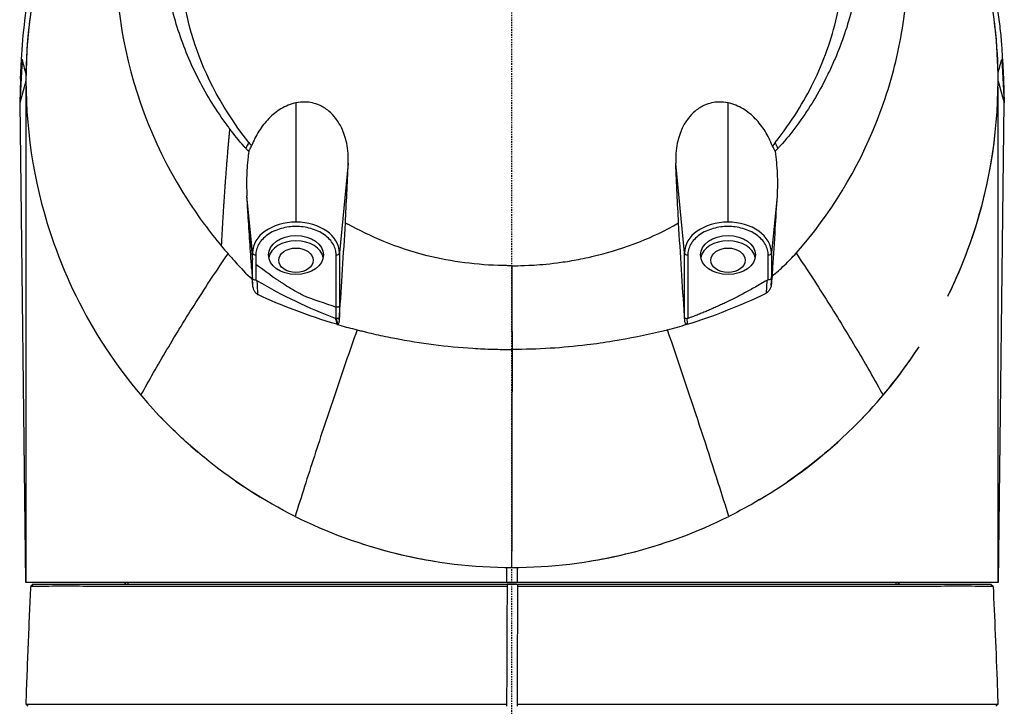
# Model space of a CAD drawing. Header units: millimetres. Extents: x 0 to 4378, y 0 to 2376.
# Tile 178 of 211: x 2252 to 2343, y 1509 to 1573. Entities that reach past the tile are written whole.
import ezdxf

# ---------------------------------------------------------------- set-up
doc = ezdxf.new("R2010")
doc.units = ezdxf.units.MM
doc.header["$LTSCALE"] = 0.2
doc.linetypes.add('CENTER2', pattern=[1.125, 0.75, -0.125, 0.125, -0.125])
doc.layers.add('02_Center Line', color=1, linetype='CENTER2')

# ---------------------------------------------------------------- blocks, each defined once
blk = doc.blocks.new('Blk$A25K1-2P24H')
for p, q in [((-45.342, 981.85), (-45.583, 977.85)), ((-45.514, 980.03), (-45.404, 981.85)), ((45.404, 981.85), (45.342, 981.85)), ((45.342, 981.85), (45.583, 977.85)), ((45.404, 981.85), (45.514, 980.03)), ((-45.514, 980.03), (-45.583, 977.85)), ((45.514, 980.03), (45.583, 977.85)), ((-45.004, 979.835), (-45.583, 977.85)), ((-45, 979.297), (-45, 933.5)), ((45, 933.5), (45, 979.305)), ((45.004, 979.836), (45.583, 977.85)), ((-45.583, 977.85), (-45.043, 933.5)), ((-20, 977.841), (-20, 966.807)), ((20, 966.807), (20, 977.841)), ((45.043, 933.5), (45.583, 977.85)), ((-15.165, 972.216), (-15.981, 963.965)), ((15.98, 963.965), (15.164, 972.216)), ((-24.02, 963.965), (-24.542, 969.243)), ((24.538, 969.207), (24.019, 963.965)), ((-24.433, 967.506), (-24.02, 963.327)), ((-24.02, 963.327), (-24.02, 963.965)), ((-23.721, 963.767), (-23.721, 961.419)), ((-16.28, 958.951), (-16.28, 963.767)), ((-15.981, 963.965), (-15.98, 959.071)), ((15.98, 957.997), (15.98, 963.965)), ((16.279, 963.767), (16.279, 957.886)), ((23.726, 961.455), (23.72, 963.767)), ((24.019, 963.965), (24.025, 961.587)), ((-24.02, 961.551), (-24.02, 963.327)), ((24.025, 961.587), (24.126, 962.612)), ((24.127, 962.614), (24.126, 962.612)), ((23.589, 961.413), (23.54, 960.235)), ((-15.981, 959.071), (-15.981, 957.999)), ((-16.28, 957.893), (-16.28, 958.95)), ((-15.981, 957.999), (-15.966, 958.152)), ((-15.992, 957.752), (-15.981, 957.999)), ((15.969, 958.113), (15.968, 958.116)), ((15.98, 957.997), (15.969, 958.113)), ((15.99, 957.788), (15.981, 957.997)), ((12.961, 956.48), (12.961, 956.481)), ((13, 956.489), (13, 956.489)), ((-0.5, 934.852), (-0.5, 933.5)), ((0.5, 933.5), (0.5, 934.852)), ((-45.043, 933.5), (45.043, 933.5)), ((-44.342, 933.3), (-44.547, 933.104)), ((-44.306, 933.3), (-44.516, 933.101)), ((-44.342, 933.3), (-44.306, 933.3)), ((-43.896, 933.101), (-43.896, 933.101)), ((-43.895, 933.101), (-43.895, 933.101)), ((-35.825, 933.3), (-35.825, 933.5)), ((-35.796, 933.3), (-35.796, 933.5)), ((-35.556, 933.5), (-35.556, 933.3)), ((-0.457, 933.288), (-0.457, 933.1)), ((-0.003, 933.3), (0.003, 933.3)), ((0.543, 933.1), (0.543, 933.287)), ((35.556, 933.3), (35.556, 933.5)), ((35.796, 933.3), (35.796, 933.5)), ((35.825, 933.5), (35.825, 933.3)), ((43.895, 933.101), (43.895, 933.101)), ((43.896, 933.101), (43.896, 933.101)), ((44.306, 933.3), (44.342, 933.3)), ((44.306, 933.3), (44.516, 933.101)), ((44.342, 933.3), (44.547, 933.104)), ((-43.896, 922.2), (-43.896, 922.2)), ((-43.895, 922.2), (-43.895, 922.2)), ((-0.499, 922.2), (-0.5, 922.008)), ((-0.5, 922.001), (-0.5, 922.008)), ((0.5, 922.008), (0.501, 922.2)), ((43.895, 922.2), (43.895, 922.201)), ((43.896, 922.2), (43.896, 922.201))]:
    blk.add_line(p, q)
for centre, radius, start, end in [((0, 979.85), 34, 186.15699, 186.16343), ((0, 979.85), 45, 333.75269, 353.94628), ((0, 979.85), 25.64, 193.24046, 193.24118), ((-21.562, 962.782), 5, 165.61936, 165.6625), ((0, 979.85), 30, 218.18823, 218.19082), ((0, 979.85), 45, 213.12626, 229.67866), ((0, 979.85), 45, 315.9736, 326.89164), ((0, 979.85), 45, 300.55484, 312.85294), ((0, 979.85), 45, 235.33976, 238.79112), ((0, 979.85), 45, 252.04146, 260.95271), ((0, 979.85), 45, 279.0562, 287.98066)]:
    blk.add_arc(centre, radius, start, end)
for centre, major_axis, ratio, start_param, end_param in [((-44.536, 986.083), (0.348, 7.522), 0.041834, 2.390518, 2.471807), ((44.536, 986.083), (-0.348, 7.522), 0.041834, 3.808802, 3.892667), ((30.805, 936.19), (55.021, -38.19), 0.267007, 3.155631, 3.189657), ((20.578, 956.455), (-2.666, -18.579), 0.240283, 2.784967, 2.866735), ((-20, 963.965), (-4.02, 0), 0.707107, 4.712389, 6.283185), ((-20, 963.965), (4.02, 0), 0.707107, 0, 1.570796), ((-15.736, 975.452), (13.805, -10.944), 0.397586, 5.03962, 5.054323), ((20, 963.965), (-4.02, 0), 0.707107, 4.712389, 6.283185), ((20, 963.965), (4.019, 0), 0.707106, 0, 1.570803), ((-20, 963.272), (2.55, 0), 0.707107, 0.13769, 3.003903), ((20, 963.272), (2.55, 0), 0.707107, 0.13769, 3.003903), ((-23.721, 963.979), (-0.3, 0), 0.707107, 0.069813, 1.570796), ((-16.28, 963.979), (0.3, 0), 0.707107, 4.712391, 6.21337), ((16.279, 963.979), (-0.3, 0), 0.707107, 0.069813, 1.570795), ((23.72, 963.979), (0.3, 0), 0.707458, 4.711901, 6.212886), ((26.235, 852.583), (-8.397, -178.4), 0.051537, 4.055898, 4.062121), ((-235.168, 951.203), (203.552, 57.742), 0.98332, 6.048343, 6.052019), ((-23.701, 961.048), (-0.047, 0.369), 0.806244, 5.723653, 6.191578), ((-0.984, 1014.469), (-2.225, -59.191), 0.838073, 5.855552, 6.013195), ((23.707, 961.081), (-0.045, -0.371), 0.801407, 3.227, 3.698288), ((-16.612, 959.554), (-5.654, 1.882), 0.078818, 1.08681, 1.655782), ((-15.986, 961.504), (1.353, -3.614), 0.757552, 5.701635, 5.72751), ((27.682, 926.583), (-54.962, 182.919), 0.178122, 1.345406, 1.348558), ((34.645, 929.966), (56.104, -179.508), 0.219655, 4.488009, 4.488843), ((34.645, 929.966), (56.104, -179.508), 0.219655, 4.488843, 4.491213), ((33.197, 957.949), (7.017, -16.087), 0.963246, 4.318806, 4.348602), ((-50.834, 1050.606), (78.459, -170.589), 0.133545, 0.802319, 0.928647), ((0.028, 889.321), (-44.01, 0), 0.999077, 4.71309, 4.72341), ((-0.028, 889.328), (-44.003, 0), 0.999077, 4.699401, 4.711688)]:
    blk.add_ellipse(centre, major_axis=major_axis, ratio=ratio, start_param=start_param, end_param=end_param)
for centre, major_axis in [((-20, 963.767), (-2.55, 0)), ((20, 963.767), (-2.55, 0)), ((-20, 963.272), (-1.6, 0)), ((20, 963.272), (-1.6, 0))]:
    blk.add_ellipse(centre, major_axis=major_axis, ratio=0.707107)
for points, knots in [([(0.051, 1027.181), (-7.222, 1027.14), (-14.381, 1024.746), (-20.383, 1020.778), (-24.407, 1018.119), (-27.873, 1014.665), (-30.545, 1010.701), (-31.858, 1008.752), (-32.98, 1006.679), (-33.881, 1004.517), (-36.614, 997.958), (-37.288, 990.631), (-35.969, 983.676), (-34.962, 978.368), (-32.895, 973.252), (-29.931, 968.691), (-29.012, 967.276), (-28.007, 965.915), (-26.92, 964.619)], [0, 0, 0, 0, 0.25, 0.25, 0.25, 0.417586, 0.417586, 0.417586, 0.5, 0.5, 0.5, 0.75, 0.75, 0.75, 0.940822, 0.940822, 0.940822, 1, 1, 1, 1]), ([(26.307, 963.931), (29.505, 967.529), (32.022, 971.693), (33.777, 976.134), (34.656, 978.355), (35.347, 980.65), (35.828, 982.985), (36.309, 985.318), (36.58, 987.691), (36.617, 990.071), (36.69, 994.832), (35.846, 999.611), (34.069, 1004.048), (32.292, 1008.484), (29.604, 1012.568), (26.208, 1015.992), (22.814, 1019.414), (18.725, 1022.184), (14.256, 1024.097), (9.786, 1026.009), (4.944, 1027.164), (0.051, 1027.181)], [0, 0, 0, 0, 0.166636, 0.166636, 0.166636, 0.25, 0.25, 0.25, 0.333311, 0.333311, 0.333311, 0.49999, 0.49999, 0.49999, 0.666694, 0.666694, 0.666694, 0.833333, 0.833333, 0.833333, 1, 1, 1, 1]), ([(-26.146, 975.466), (-26.222, 975.565), (-26.297, 975.665), (-26.371, 975.766), (-26.864, 976.435), (-27.331, 977.121), (-27.769, 977.825), (-28.206, 978.528), (-28.615, 979.248), (-28.993, 979.982), (-29.372, 980.716), (-29.721, 981.464), (-30.039, 982.224), (-30.356, 982.984), (-30.642, 983.757), (-30.896, 984.539), (-31.149, 985.321), (-31.37, 986.112), (-31.558, 986.91), (-31.746, 987.709), (-31.9, 988.515), (-32.019, 989.326), (-32.053, 989.553), (-32.084, 989.78), (-32.112, 990.008), (-32.161, 990.405), (-32.202, 990.804), (-32.234, 991.203), (-32.249, 991.392), (-32.263, 991.581), (-32.274, 991.77), (-32.3, 992.188), (-32.317, 992.607), (-32.326, 993.025), (-32.339, 993.681), (-32.33, 994.337), (-32.3, 994.991), (-32.239, 996.294), (-32.091, 997.592), (-31.858, 998.877), (-31.625, 1000.164), (-31.306, 1001.438), (-30.904, 1002.687), (-30.501, 1003.936), (-30.015, 1005.162), (-29.449, 1006.352), (-29.377, 1006.504), (-29.303, 1006.654), (-29.229, 1006.804), (-29.094, 1007.076), (-28.955, 1007.346), (-28.811, 1007.614), (-28.41, 1008.362), (-27.977, 1009.095), (-27.514, 1009.811), (-26.793, 1010.923), (-25.998, 1011.993), (-25.136, 1013.01), (-24.273, 1014.028), (-23.343, 1014.993), (-22.352, 1015.898), (-21.361, 1016.804), (-20.31, 1017.649), (-19.207, 1018.427), (-18.458, 1018.955), (-17.685, 1019.453), (-16.891, 1019.917), (-16.515, 1020.137), (-16.135, 1020.35), (-15.75, 1020.555), (-14.551, 1021.194), (-13.311, 1021.761), (-12.037, 1022.251), (-10.764, 1022.74), (-9.459, 1023.153), (-8.131, 1023.486), (-6.803, 1023.818), (-5.453, 1024.07), (-4.092, 1024.238), (-2.732, 1024.407), (-1.361, 1024.492), (0.011, 1024.492)], [0, 0, 0, 0, 0.005433, 0.005433, 0.005433, 0.041569, 0.041569, 0.041569, 0.077688, 0.077688, 0.077688, 0.113822, 0.113822, 0.113822, 0.149952, 0.149952, 0.149952, 0.186071, 0.186071, 0.186071, 0.222204, 0.222204, 0.222204, 0.232329, 0.232329, 0.232329, 0.25, 0.25, 0.25, 0.258368, 0.258368, 0.258368, 0.276877, 0.276877, 0.276877, 0.305871, 0.305871, 0.305871, 0.363632, 0.363632, 0.363632, 0.421486, 0.421486, 0.421486, 0.479349, 0.479349, 0.479349, 0.486699, 0.486699, 0.486699, 0.5, 0.5, 0.5, 0.537191, 0.537191, 0.537191, 0.595052, 0.595052, 0.595052, 0.652905, 0.652905, 0.652905, 0.710747, 0.710747, 0.710747, 0.75, 0.75, 0.75, 0.768586, 0.768586, 0.768586, 0.826443, 0.826443, 0.826443, 0.884299, 0.884299, 0.884299, 0.942168, 0.942168, 0.942168, 1, 1, 1, 1]), ([(0.011, 1024.492), (1.382, 1024.494), (2.754, 1024.408), (4.113, 1024.239), (5.474, 1024.07), (6.824, 1023.817), (8.151, 1023.483), (9.479, 1023.15), (10.783, 1022.735), (12.056, 1022.245), (13.329, 1021.754), (14.569, 1021.187), (15.767, 1020.549), (16.33, 1020.25), (16.883, 1019.934), (17.426, 1019.604), (18.04, 1019.231), (18.641, 1018.837), (19.227, 1018.425), (20.33, 1017.647), (21.382, 1016.802), (22.373, 1015.896), (23.363, 1014.991), (24.293, 1014.025), (25.155, 1013.006), (26.017, 1011.988), (26.81, 1010.917), (27.529, 1009.804), (28.205, 1008.758), (28.815, 1007.674), (29.356, 1006.56), (29.391, 1006.488), (29.426, 1006.416), (29.46, 1006.343), (30.027, 1005.153), (30.514, 1003.928), (30.917, 1002.679), (31.32, 1001.43), (31.639, 1000.156), (31.873, 998.869), (32.106, 997.584), (32.254, 996.285), (32.314, 994.982), (32.344, 994.328), (32.351, 993.672), (32.337, 993.017), (32.328, 992.598), (32.31, 992.179), (32.284, 991.761), (32.234, 990.991), (32.155, 990.222), (32.045, 989.456), (32.039, 989.41), (32.032, 989.364), (32.025, 989.318), (31.905, 988.507), (31.75, 987.702), (31.561, 986.904), (31.372, 986.106), (31.149, 985.315), (30.894, 984.534), (30.639, 983.753), (30.351, 982.982), (30.033, 982.222), (29.867, 981.827), (29.693, 981.435), (29.511, 981.047), (29.343, 980.689), (29.17, 980.333), (28.99, 979.98), (28.615, 979.245), (28.213, 978.523), (27.78, 977.817), (27.346, 977.111), (26.882, 976.423), (26.386, 975.756), (25.89, 975.088), (25.362, 974.442), (24.803, 973.822), (24.747, 973.76), (24.691, 973.699), (24.632, 973.635)], [0, 0, 0, 0, 0.0558973, 0.0558973, 0.0558973, 0.1118359, 0.1118359, 0.1118359, 0.1677762, 0.1677762, 0.1677762, 0.2237383, 0.2237383, 0.2237383, 0.25, 0.25, 0.25, 0.2796998, 0.2796998, 0.2796998, 0.3356284, 0.3356284, 0.3356284, 0.3915473, 0.3915473, 0.3915473, 0.4474757, 0.4474757, 0.4474757, 0.5, 0.5, 0.5, 0.503405, 0.503405, 0.503405, 0.5593482, 0.5593482, 0.5593482, 0.6152764, 0.6152764, 0.6152764, 0.6711159, 0.6711159, 0.6711159, 0.6991461, 0.6991461, 0.6991461, 0.7170401, 0.7170401, 0.7170401, 0.75, 0.75, 0.75, 0.7519922, 0.7519922, 0.7519922, 0.7869331, 0.7869331, 0.7869331, 0.8218791, 0.8218791, 0.8218791, 0.8568262, 0.8568262, 0.8568262, 0.875, 0.875, 0.875, 0.8917408, 0.8917408, 0.8917408, 0.9266216, 0.9266216, 0.9266216, 0.9615238, 0.9615238, 0.9615238, 0.996469, 0.996469, 0.996469, 0.9999607, 0.9999607, 0.9999607, 0.9999607]), ([(-24.352, 974.171), (-27.244, 977.766), (-28.676, 981.119), (-30.658, 987.355), (-30.964, 990.947), (-30.466, 997.95), (-29.426, 1001.628), (-25.922, 1008.398), (-23.503, 1011.419), (-17.928, 1016.156), (-14.929, 1017.946), (-10.303, 1019.776), (-8.879, 1020.229), (-6.075, 1020.918), (-4.683, 1021.168), (-2.217, 1021.449), (-1.101, 1021.521), (0.011, 1021.521)], [0.000058, 0.000058, 0.000058, 0.000058, 1.424941, 1.424941, 3.493101, 3.493101, 5.923775, 5.923775, 8.34, 8.34, 10.482518, 10.482518, 11.395771, 11.395771, 12.255616, 12.255616, 12.922602, 12.922602, 12.922602, 12.922602]), ([(24.356, 974.163), (25.922, 976.118), (27.051, 977.983), (28.853, 981.653), (29.589, 983.707), (30.958, 989.592), (31.045, 993.472), (29.649, 1000.996), (28.192, 1004.56), (23.931, 1010.945), (21.184, 1013.703), (15.71, 1017.443), (13.246, 1018.694), (9.341, 1020.086), (8.01, 1020.468), (5.3, 1021.065), (3.912, 1021.281), (1.702, 1021.479), (0.859, 1021.521), (0.011, 1021.521)], [-6.917277, -6.917277, -6.917277, -6.917277, -6.307005, -6.307005, -5.616269, -5.616269, -4.383959, -4.383959, -3.160831, -3.160831, -1.94987, -1.94987, -1.100763, -1.100763, -0.676872, -0.676872, -0.254293, -0.254293, 0, 0, 0, 0]), ([(-45.404, 981.85), (-45.404, 981.85), (-45.404, 981.85), (-45.404, 981.85), (-45.35, 983.063), (-45.247, 984.272), (-44.939, 986.719), (-44.731, 987.957), (-44.384, 989.603), (-44.289, 990.02), (-43.779, 992.137), (-43.269, 993.818), (-42.418, 996.131), (-42.158, 996.791), (-41.279, 998.873), (-40.602, 1000.271), (-39.215, 1002.796), (-38.523, 1003.933), (-37.209, 1005.894), (-36.607, 1006.729), (-35.305, 1008.411), (-34.603, 1009.253), (-33.369, 1010.63), (-32.851, 1011.18), (-32.32, 1011.715)], [-25.988435, -25.988435, -25.988435, -25.988435, -25.988429, -25.988429, -25.988429, -25.425165, -25.425165, -24.84193, -24.84193, -24.643305, -24.643305, -23.830256, -23.830256, -23.501785, -23.501785, -22.781546, -22.781546, -22.163507, -22.163507, -21.686579, -21.686579, -21.178558, -21.178558, -20.827731, -20.827731, -20.827731, -20.827731]), ([(32.346, 1011.689), (32.512, 1011.521), (32.678, 1011.351), (32.842, 1011.18), (34.66, 1009.284), (36.31, 1007.233), (38.828, 1003.48), (39.787, 1001.836), (41.233, 998.954), (41.775, 997.745), (43.394, 993.66), (44.132, 990.955), (44.857, 987.239), (45.035, 986.041), (45.224, 984.369), (45.275, 983.833), (45.354, 982.806), (45.383, 982.316), (45.404, 981.85)], [-9.702244, -9.702244, -9.702244, -9.702244, -9.592356, -9.592356, -9.592356, -8.374422, -8.374422, -7.490537, -7.490537, -6.876667, -6.876667, -5.455528, -5.455528, -4.720607, -4.720607, -4.353146, -4.353146, -3.986317, -3.986317, -3.986317, -3.986317]), ([(-39.44, 1001.547), (-40.63, 999.384), (-41.619, 997.163), (-44.158, 990), (-45.013, 984.93), (-44.996, 974.8), (-44.156, 969.729), (-41.246, 961.526), (-39.677, 958.301), (-37.663, 955.222)], [0.4236366, 0.4236366, 0.4236366, 0.4236366, 0.5, 0.5, 0.6666667, 0.6666667, 0.8333333, 0.8333333, 0.9449568, 0.9449568, 0.9449568, 0.9449568]), ([(40.36, 959.949), (41.148, 961.549), (41.831, 963.175), (44.156, 969.73), (44.996, 974.8), (45.01, 983.26), (44.628, 986.658), (43.851, 990.008)], [0.1109561, 0.1109561, 0.1109561, 0.1109561, 0.1666667, 0.1666667, 0.3333333, 0.3333333, 0.445041, 0.445041, 0.445041, 0.445041]), ([(-20, 977.841), (-20.491, 977.74), (-20.959, 977.547), (-21.805, 977.038), (-22.183, 976.73), (-22.864, 976.032), (-23.167, 975.64), (-23.696, 974.796), (-23.921, 974.341), (-24.104, 973.871)], [0.0000006, 0.0000006, 0.0000006, 0.0000006, 0.1524571, 0.1524571, 0.2976576, 0.2976576, 0.4448326, 0.4448326, 0.5952598, 0.5952598, 0.5952598, 0.5952598]), ([(-15.165, 972.216), (-15.136, 972.847), (-15.18, 973.485), (-15.406, 974.585), (-15.558, 975.059), (-15.92, 975.821), (-16.101, 976.124), (-16.507, 976.652), (-16.724, 976.881), (-17.228, 977.3), (-17.517, 977.482), (-18.248, 977.805), (-18.695, 977.905), (-19.438, 977.924), (-19.721, 977.898), (-20, 977.841)], [0.000001, 0.000001, 0.000001, 0.000001, 0.1902896, 0.1902896, 0.3399867, 0.3399867, 0.4474439, 0.4474439, 0.5441628, 0.5441628, 0.6493471, 0.6493471, 0.7906114, 0.7906114, 0.8776055, 0.8776055, 0.8776055, 0.8776055]), ([(20, 977.841), (19.722, 977.898), (19.44, 977.925), (18.698, 977.907), (18.251, 977.807), (17.519, 977.484), (17.229, 977.302), (16.724, 976.883), (16.507, 976.654), (16.101, 976.126), (15.92, 975.823), (15.558, 975.061), (15.406, 974.588), (15.179, 973.488), (15.135, 972.849), (15.164, 972.216)], [0.0000008, 0.0000008, 0.0000008, 0.0000008, 0.0863251, 0.0863251, 0.2273811, 0.2273811, 0.3323759, 0.3323759, 0.4288848, 0.4288848, 0.536055, 0.536055, 0.6852449, 0.6852449, 0.8753391, 0.8753391, 0.8753391, 0.8753391]), ([(24.112, 973.849), (23.929, 974.323), (23.704, 974.78), (23.175, 975.628), (22.871, 976.023), (22.189, 976.725), (21.81, 977.035), (20.962, 977.546), (20.492, 977.74), (20, 977.841)], [0, 0, 0, 0, 0.1517701, 0.1517701, 0.3002274, 0.3002274, 0.4466341, 0.4466341, 0.6003531, 0.6003531, 0.6003531, 0.6003531]), ([(-24.642, 973.629), (-24.7, 973.69), (-24.757, 973.752), (-24.813, 973.814), (-25.288, 974.341), (-25.736, 974.891), (-26.146, 975.466)], [0.0002244, 0.0002244, 0.0002244, 0.0002244, 0.1054593, 0.1054593, 0.1054593, 1, 1, 1, 1]), ([(-24.371, 973.338), (-24.347, 973.396), (-24.321, 973.454), (-24.236, 973.633), (-24.172, 973.753), (-24.104, 973.871)], [-0.21405697, -0.21405697, -0.21405697, -0.21405697, -0.1950617, -0.1950617, -0.15406023, -0.15406023, -0.15406023, -0.15406023]), ([(-24.352, 974.17), (-24.312, 974.12), (-24.271, 974.07), (-24.188, 973.97), (-24.146, 973.92), (-24.104, 973.871)], [0.00013413, 0.00013413, 0.00013413, 0.00013413, 0.02010164, 0.02010164, 0.04020746, 0.04020746, 0.04020746, 0.04020746]), ([(24.355, 974.161), (24.319, 974.105), (24.278, 974.054), (24.196, 973.951), (24.155, 973.899), (24.112, 973.849)], [-0.04081303, -0.04081303, -0.04081303, -0.04081303, -0.02051918, -0.02051918, -0.00010444, -0.00010444, -0.00010444, -0.00010444]), ([(-24.371, 973.338), (-24.417, 973.386), (-24.463, 973.434), (-24.554, 973.53), (-24.6, 973.579), (-24.642, 973.629)], [-0.04086979, -0.04086979, -0.04086979, -0.04086979, -0.02050335, -0.02050335, -0.00009776, -0.00009776, -0.00009776, -0.00009776]), ([(-24.371, 973.338), (-24.403, 973.105), (-24.431, 972.872), (-24.456, 972.637), (-24.458, 972.615), (-24.46, 972.593), (-24.463, 972.571), (-24.495, 972.249), (-24.522, 971.925), (-24.541, 971.601), (-24.559, 971.288), (-24.571, 970.973), (-24.575, 970.658), (-24.579, 970.354), (-24.576, 970.049), (-24.566, 969.744), (-24.563, 969.651), (-24.559, 969.559), (-24.554, 969.466), (-24.551, 969.392), (-24.547, 969.317), (-24.542, 969.243)], [0.0003346, 0.0003346, 0.0003346, 0.0003346, 0.1740561, 0.1740561, 0.1740561, 0.1904613, 0.1904613, 0.1904613, 0.4284983, 0.4284983, 0.4284983, 0.658153, 0.658153, 0.658153, 0.879277, 0.879277, 0.879277, 0.9462812, 0.9462812, 0.9462812, 1, 1, 1, 1]), ([(24.361, 973.362), (24.455, 972.683), (24.52, 971.992), (24.583, 970.611), (24.581, 969.906), (24.538, 969.208)], [-0.4342229, -0.4342229, -0.4342229, -0.4342229, -0.2170073, -0.2170073, 0, 0, 0, 0]), ([(-15.419, 966.736), (-15.377, 967.64), (-15.334, 968.54), (-15.249, 970.376), (-15.207, 971.297), (-15.165, 972.216)], [-0.5521601, -0.5521601, -0.5521601, -0.5521601, -0.2766989, -0.2766989, -0.000001, -0.000001, -0.000001, -0.000001]), ([(15.419, 966.727), (15.376, 967.634), (15.334, 968.537), (15.248, 970.376), (15.206, 971.297), (15.164, 972.216)], [0.0000377, 0.0000377, 0.0000377, 0.0000377, 0.2725991, 0.2725991, 0.5455124, 0.5455124, 0.5455124, 0.5455124]), ([(-24.433, 967.506), (-24.451, 967.795), (-24.47, 968.084), (-24.506, 968.663), (-24.524, 968.953), (-24.542, 969.243)], [0.000001, 0.000001, 0.000001, 0.000001, 0.0900401, 0.0900401, 0.180079, 0.180079, 0.180079, 0.180079]), ([(24.538, 969.208), (24.475, 968.197), (24.411, 967.166), (24.277, 965.013), (24.196, 963.726), (24.127, 962.614)], [0.0003049, 0.0003049, 0.0003049, 0.0003049, 0.3144603, 0.3144603, 0.6858376, 0.6858376, 0.6858376, 0.6858376]), ([(-24.11, 962.537), (-24.17, 963.36), (-24.223, 964.186), (-24.328, 965.843), (-24.381, 966.674), (-24.433, 967.506)], [0.0004696, 0.0004696, 0.0004696, 0.0004696, 0.2582069, 0.2582069, 0.5155312, 0.5155312, 0.5155312, 0.5155312]), ([(-20, 966.398), (-20.227, 966.398), (-20.695, 966.368), (-21.388, 966.227), (-22.055, 965.982), (-22.65, 965.641), (-23.133, 965.22), (-23.479, 964.749), (-23.678, 964.258), (-23.721, 963.928), (-23.721, 963.767)], [0, 0, 0, 0, 0.11649, 0.23998, 0.368621, 0.500001, 0.631381, 0.760021, 0.883511, 1, 1, 1, 1]), ([(-16.28, 963.767), (-16.28, 963.928), (-16.323, 964.258), (-16.522, 964.749), (-16.868, 965.22), (-17.351, 965.641), (-17.946, 965.982), (-18.613, 966.227), (-19.306, 966.368), (-19.774, 966.398), (-20, 966.398)], [0.0000099, 0.0000099, 0.0000099, 0.0000099, 0.1164901, 0.2399797, 0.3686208, 0.500001, 0.631381, 0.760021, 0.883511, 1, 1, 1, 1]), ([(-15.966, 958.152), (-15.873, 959.571), (-15.782, 960.996), (-15.599, 963.858), (-15.509, 965.295), (-15.419, 966.736)], [-0.895222, -0.895222, -0.895222, -0.895222, -0.447716, -0.447716, -0.0000153, -0.0000153, -0.0000153, -0.0000153]), ([(0.016, 962.774), (-0.135, 962.773), (-0.415, 962.774), (-0.696, 962.779), (-3.203, 962.833), (-5.57, 963.129), (-10.814, 964.436), (-13.099, 965.492), (-15.204, 966.615)], [-1.423817, -1.423817, -1.423817, -1.423817, -1.390547, -1.357277, -1.357277, -0.798214, -0.798214, -0.080548, -0.080548, -0.080548, -0.080548]), ([(0.016, 962.774), (0.023, 962.774), (0.702, 962.753), (2.047, 962.837), (2.719, 962.879), (3.558, 962.95), (4.555, 963.089), (5.054, 963.159), (5.591, 963.246), (6.167, 963.356), (6.454, 963.411), (6.751, 963.472), (7.057, 963.54), (7.21, 963.574), (7.365, 963.609), (7.523, 963.646), (7.601, 963.665), (7.681, 963.684), (7.76, 963.704), (7.84, 963.723), (7.974, 963.757), (8.001, 963.764), (8.016, 963.768), (8.031, 963.771), (8.046, 963.775), (9.055, 964.032), (10.355, 964.407), (11.887, 965.017), (12.967, 965.447), (14.153, 966.007), (15.419, 966.727)], [0, 0, 0, 0, 0.25, 0.25, 0.25, 0.375, 0.375, 0.375, 0.4375, 0.4375, 0.4375, 0.46875, 0.46875, 0.46875, 0.484375, 0.484375, 0.484375, 0.492188, 0.492188, 0.492188, 0.5, 0.5, 0.5, 0.504293, 0.504293, 0.504293, 0.795073, 0.795073, 0.795073, 1, 1, 1, 1]), ([(15.968, 958.116), (15.876, 959.549), (15.784, 960.977), (15.601, 963.855), (15.51, 965.281), (15.419, 966.727)], [0, 0, 0, 0, 0.4501191, 0.4501191, 0.8996968, 0.8996968, 0.8996968, 0.8996968]), ([(20, 966.398), (19.773, 966.398), (19.305, 966.368), (18.612, 966.227), (17.945, 965.982), (17.35, 965.641), (16.867, 965.22), (16.522, 964.749), (16.322, 964.258), (16.279, 963.928), (16.279, 963.767)], [0, 0, 0, 0, 0.116489, 0.239979, 0.368619, 0.499999, 0.631379, 0.76002, 0.88351, 1, 1, 1, 1]), ([(23.72, 963.767), (23.72, 963.767), (23.72, 963.767), (23.72, 963.767), (23.72, 963.928), (23.677, 964.258), (23.478, 964.749), (23.132, 965.22), (22.649, 965.641), (22.054, 965.982), (21.387, 966.227), (20.694, 966.368), (20.227, 966.398), (20, 966.398)], [0, 0, 0, 0, 0.000049, 0.000049, 0.000049, 0.116527, 0.240012, 0.368646, 0.500021, 0.631395, 0.760031, 0.883515, 1, 1, 1, 1]), ([(-34.354, 950.785), (-33.599, 952.169), (-31.996, 954.987), (-29.305, 959.358), (-27.327, 962.362), (-26.291, 963.885), (-26.291, 963.886), (-26.29, 963.887)], [0, 0, 0, 0, 0.330033, 0.660066, 0.990099, 0.990099, 0.9902311, 0.9902311, 0.9902311, 0.9902311]), ([(-26.29, 963.887), (-26.066, 963.635), (-25.844, 963.379), (-25.62, 963.126), (-25.12, 962.562), (-24.611, 962.01), (-24.05, 961.51)], [0, 0, 0, 0, 0.3094707, 0.3094707, 0.3094707, 0.9999615, 0.9999615, 0.9999615, 0.9999615]), ([(24.077, 961.811), (24.472, 962.133), (24.858, 962.469), (25.609, 963.178), (25.963, 963.541), (26.307, 963.931)], [0.0000417, 0.0000417, 0.0000417, 0.0000417, 0.1575303, 0.1575303, 0.317238, 0.317238, 0.317238, 0.317238]), ([(26.307, 963.931), (27.335, 962.394), (29.302, 959.37), (31.987, 954.984), (33.595, 952.167), (34.354, 950.785)], [0.0002061, 0.0002061, 0.0002061, 0.0002061, 0.3333333, 0.6666667, 1, 1, 1, 1]), ([(-19.374, 960.035), (-19.377, 960.037), (-19.379, 960.038), (-19.411, 960.055), (-19.44, 960.071), (-19.495, 960.1), (-19.524, 960.116), (-19.553, 960.132), (-19.621, 960.169), (-20.204, 960.489), (-20.797, 960.842), (-21.333, 961.193), (-21.468, 961.282), (-22.278, 961.82), (-23.038, 962.378), (-23.721, 962.894)], [0, 0, 0, 0, 0.001523, 0.001523, 0.019775, 0.019775, 0.036215, 0.038041, 0.038041, 0.078039, 0.40202, 0.438018, 0.438018, 0.494216, 1, 1, 1, 1]), ([(-24.11, 962.537), (-24.099, 962.369), (-24.089, 962.2), (-24.068, 961.857), (-24.057, 961.683), (-24.05, 961.51)], [-0.108731, -0.108731, -0.108731, -0.108731, -0.0556716, -0.0556716, -0.000937, -0.000937, -0.000937, -0.000937]), ([(24.126, 962.612), (24.118, 962.479), (24.11, 962.346), (24.094, 962.08), (24.086, 961.945), (24.077, 961.811)], [-0.08340166, -0.08340166, -0.08340166, -0.08340166, -0.04197266, -0.04197266, -0.00005389, -0.00005389, -0.00005389, -0.00005389]), ([(-23.991, 960.786), (-23.996, 960.848), (-24.001, 960.91), (-24.013, 961.063), (-24.019, 961.138), (-24.029, 961.273), (-24.038, 961.386), (-24.05, 961.51)], [0.0000069, 0.0000069, 0.0000069, 0.0000069, 0.0236719, 0.0236719, 0.0581516, 0.0581516, 0.2461204, 0.2461204, 0.2461204, 0.2461204]), ([(24.001, 960.931), (23.997, 960.887), (23.985, 960.836), (23.936, 960.701), (23.893, 960.617), (23.79, 960.457), (23.73, 960.383), (23.65, 960.308), (23.629, 960.29), (23.587, 960.259), (23.565, 960.245), (23.54, 960.234)], [-0.08252781, -0.08252781, -0.08252781, -0.08252781, -0.06592066, -0.06592066, -0.04191549, -0.04191549, -0.01684178, -0.01684178, -0.00860181, -0.00860181, -0.00041618, -0.00041618, -0.00041618, -0.00041618]), ([(-23.991, 960.786), (-23.987, 960.744), (-23.975, 960.695), (-23.929, 960.563), (-23.887, 960.481), (-23.786, 960.322), (-23.725, 960.246), (-23.643, 960.169), (-23.622, 960.151), (-23.578, 960.118), (-23.555, 960.104), (-23.531, 960.093)], [0.00000656, 0.00000656, 0.00000656, 0.00000656, 0.01600874, 0.01600874, 0.03907007, 0.03907007, 0.0643019, 0.0643019, 0.07253327, 0.07253327, 0.08090179, 0.08090179, 0.08090179, 0.08090179]), ([(-16.212, 957.349), (-17.536, 957.711), (-18.888, 958.195), (-21.304, 959.108), (-22.426, 959.56), (-23.531, 960.093)], [0.0002639, 0.0002639, 0.0002639, 0.0002639, 0.4351256, 0.4351256, 0.8274309, 0.8274309, 0.8274309, 0.8274309]), ([(16.209, 957.36), (17.45, 957.696), (18.655, 958.143), (21.06, 959.103), (22.358, 959.651), (23.54, 960.234)], [-0.8720666, -0.8720666, -0.8720666, -0.8720666, -0.4461717, -0.4461717, -0.0004657, -0.0004657, -0.0004657, -0.0004657]), ([(-15.992, 957.752), (-15.988, 957.819), (-15.983, 957.885), (-15.975, 958.019), (-15.97, 958.085), (-15.966, 958.152)], [-0.04217039, -0.04217039, -0.04217039, -0.04217039, -0.02109945, -0.02109945, -0.00008268, -0.00008268, -0.00008268, -0.00008268]), ([(-16.212, 957.349), (-16.199, 957.343), (-16.185, 957.339), (-16.159, 957.331), (-16.146, 957.327), (-16.133, 957.323)], [-0.008670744, -0.008670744, -0.008670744, -0.008670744, -0.00432798, -0.00432798, -0.000017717, -0.000017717, -0.000017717, -0.000017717]), ([(-15.992, 957.752), (-16.005, 957.611), (-16.026, 957.495), (-16.065, 957.418), (-16.081, 957.386), (-16.099, 957.359), (-16.119, 957.337), (-16.123, 957.332), (-16.128, 957.327), (-16.133, 957.323)], [0, 0, 0, 0, 0.658607, 0.658607, 0.658607, 0.936103, 0.936103, 0.936103, 1, 1, 1, 1]), ([(-16.133, 957.323), (-15.619, 957.167), (-15.096, 957.025), (-14.564, 956.901), (-14.489, 956.883), (-14.414, 956.866), (-14.338, 956.849)], [0.0000113, 0.0000113, 0.0000113, 0.0000113, 0.8758252, 0.8758252, 0.8758252, 0.9992012, 0.9992012, 0.9992012, 0.9992012]), ([(15.988, 957.787), (15.986, 957.844), (15.983, 957.899), (15.976, 958.007), (15.972, 958.06), (15.969, 958.113)], [0.0005459, 0.0005459, 0.0005459, 0.0005459, 0.01788315, 0.01788315, 0.03454159, 0.03454159, 0.03454159, 0.03454159]), ([(16.279, 957.886), (16.258, 957.878), (16.237, 957.874), (16.208, 957.874), (16.202, 957.874), (16.195, 957.879)], [0.092235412, 0.092235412, 0.092235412, 0.092235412, 0.099295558, 0.099295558, 0.101162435, 0.101162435, 0.101162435, 0.101162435]), ([(-14.338, 956.849), (-15.042, 954.842), (-16.407, 950.889), (-18.322, 945.125), (-19.507, 941.403), (-20.077, 939.572)], [0.0003171, 0.0003171, 0.0003171, 0.0003171, 0.3333333, 0.6666667, 1, 1, 1, 1]), ([(-14.338, 956.849), (-14.3, 956.831), (-14.224, 956.812), (-14.053, 956.769), (-13.981, 956.75), (-13.764, 956.696), (-13.619, 956.66), (-13.184, 956.554), (-12.893, 956.485), (-12.023, 956.288), (-11.43, 956.166), (-9.655, 955.826), (-8.459, 955.634), (-6.05, 955.326), (-4.835, 955.209), (-3.007, 955.094), (-2.396, 955.066), (-1.478, 955.039), (-1.172, 955.033), (-0.713, 955.028), (-0.56, 955.026), (-0.33, 955.026), (-0.254, 955.026), (-0.06, 955.026), (0.027, 955.026), (0.05, 955.027)], [-0.2294734, -0.2294734, -0.2294734, -0.2294734, -0.2245854, -0.2245854, -0.2210123, -0.2210123, -0.2138699, -0.2138699, -0.1995955, -0.1995955, -0.1713087, -0.1713087, -0.1149023, -0.1149023, -0.0585131, -0.0585131, -0.030309, -0.030309, -0.0162036, -0.0162036, -0.0091501, -0.0091501, -0.0056231, -0.0056231, -0.0002075, -0.0002075, -0.0002075, -0.0002075]), ([(14.397, 956.831), (14.216, 956.773), (14.035, 956.729), (13.853, 956.685), (12.373, 956.335), (10.869, 956.03), (9.346, 955.781), (8.556, 955.652), (7.761, 955.538), (6.963, 955.441), (4.681, 955.164), (2.367, 955.018), (0.05, 955.027)], [0, 0, 0, 0, 0.0394342, 0.0394342, 0.0394342, 0.3595322, 0.3595322, 0.3595322, 0.525523, 0.525523, 0.525523, 0.99998, 0.99998, 0.99998, 0.99998]), ([(0, 934.851), (0, 937.122), (0.003, 939.308), (0.006, 941.396), (0.01, 943.771), (0.015, 946.019), (0.022, 948.126), (0.03, 950.633), (0.038, 952.94), (0.05, 955.027)], [0, 0, 0, 0, 0.286439, 0.286439, 0.286439, 0.612197, 0.612197, 0.612197, 1, 1, 1, 1]), ([(-20.077, 939.572), (-23, 941.037), (-25.66, 942.757), (-29.226, 945.599), (-30.346, 946.589), (-32.122, 948.32), (-32.815, 949.042), (-33.476, 949.778)], [0, 0, 0, 0, 0.5, 0.5, 0.75, 0.75, 0.9221636, 0.9221636, 0.9221636, 0.9221636]), ([(32.554, 948.782), (31.176, 947.338), (29.672, 945.955), (27.23, 944.008), (26.39, 943.385), (25.518, 942.785)], [0.1562136, 0.1562136, 0.1562136, 0.1562136, 0.5, 0.5, 0.6698298, 0.6698298, 0.6698298, 0.6698298]), ([(-44.989, 922.2), (-44.921, 924.052), (-44.852, 925.906), (-44.703, 929.616), (-44.617, 931.477), (-44.546, 933.1)], [0, 0, 0, 0, 0.564714, 0.564714, 1.140649, 1.140649, 1.140649, 1.140649]), ([(-44.517, 933.1), (-44.528, 933.101), (-44.533, 933.1), (-44.54, 933.1), (-44.545, 933.1), (-44.548, 933.1), (-44.545, 933.1)], [0, 0, 0, 0, 0.5403186, 0.5403186, 0.5403186, 1, 1, 1, 1]), ([(-0.457, 933.1), (-5.444, 933.1), (-10.891, 933.1), (-16.323, 933.1), (-16.505, 933.1), (-16.686, 933.1), (-16.867, 933.1), (-16.934, 933.1), (-16.989, 933.1), (-17.037, 933.1), (-17.117, 933.1), (-17.177, 933.1), (-17.239, 933.1), (-18.834, 933.1), (-20.959, 933.1), (-23.453, 933.1), (-25.876, 933.1), (-28.616, 933.1), (-31.478, 933.1), (-31.563, 933.1), (-31.648, 933.1), (-31.733, 933.1), (-34.685, 933.1), (-36.973, 933.1), (-38.725, 933.101), (-39.672, 933.102), (-40.464, 933.102), (-41.125, 933.102), (-41.685, 933.102), (-42.151, 933.102), (-42.54, 933.102), (-43.019, 933.101), (-43.381, 933.101), (-43.657, 933.101), (-43.967, 933.101), (-44.167, 933.101), (-44.298, 933.101), (-44.462, 933.1), (-44.497, 933.1), (-44.517, 933.1)], [0, 0, 0, 0, 0.234375, 0.234375, 0.234375, 0.2421875, 0.2421875, 0.2421875, 0.2451062, 0.2451062, 0.2451062, 0.25, 0.25, 0.25, 0.375, 0.375, 0.375, 0.496403, 0.496403, 0.496403, 0.5, 0.5, 0.5, 0.625, 0.625, 0.625, 0.6926487, 0.6926487, 0.6926487, 0.75, 0.75, 0.75, 0.8205228, 0.8205228, 0.8205228, 0.8998518, 0.8998518, 0.8998518, 1, 1, 1, 1]), ([(-44.306, 933.3), (-44.261, 933.3), (-44.066, 933.3), (-38.577, 933.3), (-35.345, 933.3), (-27.316, 933.3), (-22.521, 933.3), (-14.565, 933.3), (-11.723, 933.3), (-5.923, 933.3), (-2.963, 933.3), (0, 933.295)], [-7.686413, -7.686413, -7.686413, -7.686413, -5.175512, -5.175512, -3.475432, -3.475432, -1.775504, -1.775504, -0.888225, -0.888225, 0, 0, 0, 0]), ([(-0.457, 933.1), (-0.464, 931.285), (-0.471, 929.48), (-0.487, 925.314), (-0.493, 923.873), (-0.499, 922.2)], [0.000006, 0.000006, 0.000006, 0.000006, 0.545102, 0.545102, 1.241157, 1.241157, 1.241157, 1.241157]), ([(0, 933.295), (2.963, 933.3), (5.923, 933.3), (11.722, 933.3), (14.564, 933.3), (22.52, 933.3), (27.315, 933.3), (35.344, 933.3), (38.574, 933.3), (44.065, 933.3), (44.261, 933.3), (44.306, 933.3)], [-2.881942, -2.881942, -2.881942, -2.881942, -2.548826, -2.548826, -2.216107, -2.216107, -1.578701, -1.578701, -0.941311, -0.941311, 0, 0, 0, 0]), ([(0.501, 922.2), (0.507, 923.857), (0.513, 925.416), (0.529, 929.502), (0.536, 931.28), (0.543, 933.1)], [0.0000043, 0.0000043, 0.0000043, 0.0000043, 0.4974791, 0.4974791, 0.9098399, 0.9098399, 0.9098399, 0.9098399]), ([(44.517, 933.1), (44.497, 933.1), (44.462, 933.1), (44.298, 933.101), (44.167, 933.101), (43.967, 933.101), (43.657, 933.101), (43.382, 933.101), (43.021, 933.101), (42.543, 933.102), (42.153, 933.102), (41.686, 933.102), (41.125, 933.102), (40.466, 933.102), (39.678, 933.102), (38.734, 933.101), (36.986, 933.1), (34.701, 933.1), (31.754, 933.1), (31.662, 933.1), (31.57, 933.1), (31.479, 933.1), (28.629, 933.1), (25.894, 933.1), (23.476, 933.1), (20.981, 933.1), (18.854, 933.1), (17.257, 933.1), (17.187, 933.1), (17.128, 933.1), (17.037, 933.1), (16.998, 933.1), (16.952, 933.1), (16.896, 933.1), (16.712, 933.1), (16.529, 933.1), (16.347, 933.1), (14.254, 933.1), (12.237, 933.1), (10.339, 933.1), (9.426, 933.1), (8.555, 933.1), (7.584, 933.1), (6.375, 933.1), (5.111, 933.1), (3.874, 933.1), (2.768, 933.1), (1.657, 933.1), (0.543, 933.1)], [0, 0, 0, 0, 0.1001806, 0.1001806, 0.1001806, 0.179569, 0.179569, 0.179569, 0.25, 0.25, 0.25, 0.307537, 0.307537, 0.307537, 0.375, 0.375, 0.375, 0.5, 0.5, 0.5, 0.5038983, 0.5038983, 0.5038983, 0.625, 0.625, 0.625, 0.75, 0.75, 0.75, 0.7554336, 0.7554336, 0.7554336, 0.7578125, 0.7578125, 0.7578125, 0.765625, 0.765625, 0.765625, 0.8552614, 0.8552614, 0.8552614, 0.898375, 0.898375, 0.898375, 0.9520621, 0.9520621, 0.9520621, 1, 1, 1, 1]), ([(44.546, 933.1), (44.546, 933.1), (44.544, 933.1), (44.54, 933.1), (44.533, 933.1), (44.528, 933.101), (44.517, 933.1)], [0.1256281, 0.1256281, 0.1256281, 0.1256281, 0.4596814, 0.4596814, 0.4596814, 1, 1, 1, 1]), ([(44.546, 933.1), (44.606, 931.731), (44.677, 930.198), (44.808, 927.037), (44.87, 925.417), (44.95, 923.268), (44.969, 922.734), (44.989, 922.2)], [0, 0, 0, 0, 0.485965, 0.485965, 0.978877, 0.978877, 1.141705, 1.141705, 1.141705, 1.141705]), ([(-44.989, 922.2), (-44.989, 922.2), (-44.989, 922.2), (-44.989, 922.2), (-44.989, 922.2), (-44.989, 922.2), (-44.988, 922.2), (-44.988, 922.2), (-44.988, 922.2), (-44.988, 922.2), (-44.987, 922.2), (-44.985, 922.2), (-44.981, 922.2), (-44.974, 922.2), (-44.96, 922.2), (-44.927, 922.2), (-44.86, 922.2), (-44.722, 922.2), (-44.344, 922.2), (-44.266, 922.2), (-44.178, 922.2), (-44.078, 922.2), (-44.013, 922.2), (-43.933, 922.2), (-43.87, 922.2), (-43.813, 922.2), (-43.781, 922.2), (-43.739, 922.2), (-43.55, 922.2), (-43.34, 922.2), (-43.111, 922.2), (-42.69, 922.2), (-42.205, 922.2), (-41.662, 922.2), (-41.629, 922.2), (-41.597, 922.2), (-41.564, 922.2), (-41.322, 922.2), (-41.069, 922.2), (-40.806, 922.2), (-40.733, 922.2), (-40.659, 922.2), (-40.584, 922.2), (-40.499, 922.2), (-40.478, 922.2), (-40.437, 922.2), (-39.72, 922.2), (-38.491, 922.2), (-36.302, 922.2), (-35.12, 922.2), (-33.653, 922.2), (-31.813, 922.2), (-30.767, 922.2), (-29.6, 922.2), (-28.299, 922.2), (-27.928, 922.2), (-27.586, 922.2), (-27.261, 922.2), (-26.47, 922.2), (-25.63, 922.2), (-24.81, 922.2), (-24.718, 922.2), (-24.626, 922.2), (-24.534, 922.2), (-22.054, 922.2), (-19.586, 922.199), (-17.217, 922.199), (-16.541, 922.199), (-15.873, 922.199), (-15.215, 922.199), (-10.262, 922.2), (-5.888, 922.2), (-2.44, 922.2), (-1.758, 922.2), (-1.111, 922.2), (-0.499, 922.2)], [0.5008673, 0.5008673, 0.5008673, 0.5008673, 0.5016053, 0.5016053, 0.5016053, 0.5039063, 0.5039063, 0.5039063, 0.5078125, 0.5078125, 0.5078125, 0.515625, 0.515625, 0.515625, 0.53125, 0.53125, 0.53125, 0.5625, 0.5625, 0.5625, 0.5688885, 0.5688885, 0.5688885, 0.5730787, 0.5730787, 0.5730787, 0.5767986, 0.5767986, 0.5767986, 0.59375, 0.59375, 0.59375, 0.625, 0.625, 0.625, 0.6268712, 0.6268712, 0.6268712, 0.640625, 0.640625, 0.640625, 0.6444518, 0.6444518, 0.6444518, 0.6488253, 0.6488253, 0.6488253, 0.7241742, 0.7241742, 0.7241742, 0.7648709, 0.7648709, 0.7648709, 0.7880149, 0.7880149, 0.7880149, 0.7946183, 0.7946183, 0.7946183, 0.810695, 0.810695, 0.810695, 0.8125, 0.8125, 0.8125, 0.8611268, 0.8611268, 0.8611268, 0.875, 0.875, 0.875, 0.9793665, 0.9793665, 0.9793665, 1, 1, 1, 1]), ([(0.501, 922.2), (1.537, 922.201), (2.574, 922.2), (3.607, 922.2), (4.778, 922.199), (5.945, 922.2), (7.106, 922.2), (8.403, 922.2), (9.69, 922.2), (10.963, 922.2), (12.369, 922.2), (13.759, 922.2), (15.126, 922.2), (15.842, 922.2), (16.553, 922.2), (17.256, 922.2), (18.02, 922.2), (18.775, 922.2), (19.521, 922.2), (21.179, 922.2), (22.788, 922.199), (24.338, 922.199), (27.033, 922.198), (29.55, 922.199), (31.824, 922.199), (33.009, 922.2), (34.128, 922.2), (35.173, 922.2), (37.804, 922.2), (39.971, 922.201), (41.582, 922.201), (41.897, 922.201), (42.191, 922.201), (42.464, 922.201), (43.166, 922.201), (43.725, 922.201), (44.136, 922.201), (44.421, 922.201), (44.635, 922.201), (44.777, 922.201), (44.917, 922.2), (44.987, 922.2), (44.989, 922.2), (44.989, 922.2), (44.989, 922.2), (44.989, 922.2)], [0, 0, 0, 0, 0.0222097, 0.0222097, 0.0222097, 0.047383, 0.047383, 0.047383, 0.0755044, 0.0755044, 0.0755044, 0.1065731, 0.1065731, 0.1065731, 0.1228747, 0.1228747, 0.1228747, 0.1405977, 0.1405977, 0.1405977, 0.1800307, 0.1800307, 0.1800307, 0.2485817, 0.2485817, 0.2485817, 0.2843304, 0.2843304, 0.2843304, 0.3743744, 0.3743744, 0.3743744, 0.3920041, 0.3920041, 0.3920041, 0.4373315, 0.4373315, 0.4373315, 0.4687938, 0.4687938, 0.4687938, 0.4996467, 0.4996467, 0.4996467, 0.4999884, 0.4999884, 0.4999884, 0.4999884])]:
    blk.add_open_spline(points, degree=3, knots=knots)
for points in [[(-44.622, 985.763), (-44.85, 984.043), (-44.977, 982.318), (-45.005, 980.594)], [(45.005, 980.594), (44.979, 982.192), (44.868, 983.792), (44.67, 985.388)], [(-45.404, 981.85), (-45.384, 981.851), (-45.363, 981.85), (-45.342, 981.85)], [(-45.005, 980.594), (-45.121, 981.013), (-45.233, 981.432), (-45.342, 981.85)], [(45.005, 980.594), (45.114, 980.99), (45.227, 981.409), (45.342, 981.85)], [(-33.94, 976.554), (-33.94, 976.553), (-33.94, 976.553), (-33.94, 976.552)], [(24.361, 973.362), (24.287, 973.529), (24.203, 973.692), (24.112, 973.849)], [(-32.379, 972.99), (-32.379, 972.993), (-32.38, 972.996), (-32.38, 972.998)], [(24.361, 973.362), (24.45, 973.454), (24.539, 973.547), (24.632, 973.635)], [(-26.92, 964.619), (-26.709, 964.376), (-26.499, 964.132), (-26.29, 963.887)], [(0.05, 955.027), (0.013, 957.592), (0.002, 960.176), (0.016, 962.774)], [(-24.11, 962.537), (-24.08, 962.208), (-24.05, 961.879), (-24.021, 961.551)], [(-23.721, 961.419), (-23.829, 961.418), (-24.007, 961.458), (-24.021, 961.551)], [(-23.531, 960.093), (-23.548, 960.523), (-23.565, 960.952), (-23.582, 961.381)], [(24.025, 961.587), (24.012, 961.494), (23.834, 961.453), (23.726, 961.455)], [(24.001, 960.931), (24.009, 961.15), (24.017, 961.369), (24.025, 961.587)], [(-15.981, 959.065), (-15.996, 958.954), (-16.114, 958.897), (-16.28, 958.951)], [(-15.981, 957.999), (-15.986, 957.937), (-16.127, 957.86), (-16.28, 957.892)], [(14.397, 956.831), (15.012, 956.983), (15.616, 957.158), (16.209, 957.36)], [(15.982, 957.994), (15.988, 957.925), (16.11, 957.889), (16.191, 957.879)], [(16.209, 957.36), (16.082, 957.324), (16.009, 957.467), (15.988, 957.787)], [(34.354, 950.785), (35.581, 952.237), (36.692, 953.735), (37.694, 955.27)], [(22.917, 941.123), (22, 940.58), (21.053, 940.062), (20.077, 939.573)], [(-20.077, 939.572), (-14.239, 936.647), (-7.194, 934.828), (0, 934.851)], [(0, 934.851), (7.193, 934.828), (14.24, 936.647), (20.077, 939.573)], [(-44.796, 922), (-44.86, 922.067), (-44.924, 922.133), (-44.989, 922.2)], [(44.989, 922.2), (44.924, 922.133), (44.86, 922.067), (44.796, 922)]]:
    blk.add_open_spline(points, degree=3)
for points, weights, degree in [([(-26.146, 975.466), (-26.483, 971.842), (-26.74, 968.218), (-26.92, 964.619)], [0.999999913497, 0.99831029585, 0.998310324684, 1], 3), ([(23.589, 961.413), (19.887, 959.204), (16.279, 957.886)], [2.34656702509, 2.61072482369, 2.55257731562], 2)]:
    blk.add_rational_spline(points, weights, degree=degree)
at = {"layer": '02_Center Line'}
blk.add_line((0, -10), (0, 1154.518), dxfattribs=at)

msp = doc.modelspace()

# ---------------------------------------------------------------- block references
msp.add_blockref('Blk$A25K1-2P24H', (2297.43, 587.414))

doc.saveas('drawing.dxf')
